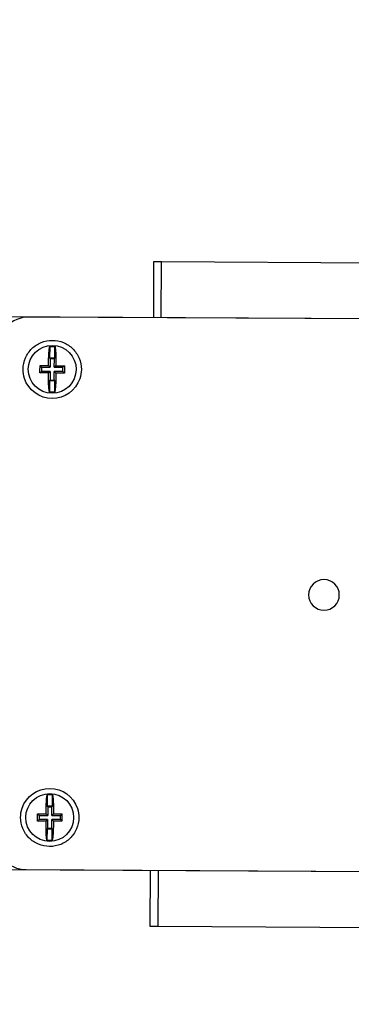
# Model space of a CAD drawing. Extents: x 0 to 796, y 0 to 496.
# Tile 123 of 242: x 116.61 to 118.74, y 409.52 to 415.84. Entities that reach past the tile are written whole.
import ezdxf

# ---------------------------------------------------------------- set-up
doc = ezdxf.new("R2010")
doc.units = 0
doc.header["$LTSCALE"] = 12
doc.header["$MEASUREMENT"] = 0
doc.header["$PDMODE"] = 1
doc.layers.get('0').update_dxf_attribs({"linetype": 'CONTINUOUS'})
doc.layers.get('Defpoints').update_dxf_attribs({"linetype": 'CONTINUOUS'})
doc.layers.add('D', color=2, linetype='CONTINUOUS')
doc.layers.add('X', color=1, linetype='CONTINUOUS')
doc.styles.get("Standard").update_dxf_attribs({"font": 'SIMPLEX.SHX', "width": 0.875})
doc.dimstyles.get("Standard").update_dxf_attribs({"dimscale": 28, "dimtxt": 0.125, "dimasz": 0.125, "dimexe": 0.04375, "dimexo": 0.0625, "dimgap": 0.04375, "dimtad": 0, "dimtih": 1, "dimtoh": 1, "dimdec": 4, "dimzin": 12, "dimdsep": 46, "dimlunit": 5, "dimtxsty": 'Standard', "dimcen": 0, "dimclrd": 256, "dimclre": 256, "dimclrt": 256, "dimadec": 1, "dimazin": 3, "dimtfac": 0.875, "dimtdec": 4, "dimtofl": 0, "dimtmove": 0, "dimatfit": 2, "dimfxl": 1, "dimtolj": 1, "dimtzin": 12, "dimlwd": 13, "dimlwe": 13, "dimarcsym": 0})

# ---------------------------------------------------------------- blocks, each defined once
blk = doc.blocks.new('*D112')
at = {"layer": 'D', "lineweight": 13, "transparency": 16777216}
for p, q in [((170.0247, 416.5959), (170.0247, 343.4783)), ((55.5879, 410.7993), (55.5879, 343.4783)), ((59.0879, 344.7033), (104.2531, 344.7033)), ((166.5247, 344.7033), (121.3594, 344.7033))]:
    blk.add_line(p, q, dxfattribs=at)
at = {"layer": 'D', "transparency": 16777216}
for points in [[(59.0879, 345.2866), (59.0879, 344.1199), (55.5879, 344.7033)], [(166.5247, 345.2866), (166.5247, 344.1199), (170.0247, 344.7033)]]:
    blk.add_solid(points, dxfattribs=at)
at = {"layer": 'Defpoints', "color": 0, "transparency": 16777216}
for p in [(170.0247, 418.3459), (55.5879, 412.5493), (170.0247, 344.7033)]:
    blk.add_point(p, dxfattribs=at)
at = {"layer": 'D', "transparency": 16777216, "insert": (112.8063, 344.7033), "char_height": 3.5, "attachment_point": 5}
blk.add_mtext('\\A1;114{\\H0.875x;\\S1/2;}{}{\\C2;%%p1}', dxfattribs=at)
blk = doc.blocks.new('*D113')
at = {"layer": 'D', "lineweight": 13, "transparency": 16777216}
for p, q in [((87.5048, 421.9534), (87.5048, 356.4648)), ((164.5048, 421.9534), (164.5048, 356.4648)), ((91.0048, 357.6898), (122.3006, 357.6898)), ((161.0048, 357.6898), (129.709, 357.6898))]:
    blk.add_line(p, q, dxfattribs=at)
at = {"layer": 'D', "transparency": 16777216}
for points in [[(91.0048, 358.2731), (91.0048, 357.1065), (87.5048, 357.6898)], [(161.0048, 358.2731), (161.0048, 357.1065), (164.5048, 357.6898)]]:
    blk.add_solid(points, dxfattribs=at)
at = {"layer": 'Defpoints', "color": 0, "transparency": 16777216}
for p in [(87.5048, 423.7034), (164.5048, 423.7034), (87.5048, 357.6898)]:
    blk.add_point(p, dxfattribs=at)
at = {"layer": 'D', "transparency": 16777216, "insert": (126.0048, 357.6898), "char_height": 3.5, "attachment_point": 5}
blk.add_mtext('\\A1;77', dxfattribs=at)

msp = doc.modelspace()

# ---------------------------------------------------------------- linework, layer by layer
for radius, start, end in [(38.5, 197.916453, 72.429247), (20.28868, 194.493019, 0)]:
    msp.add_arc((126.00479, 423.70338), radius, start, end)
at = {"extrusion": (5.43852e-32, 2.22045e-16, -1)}
for radius, start, end in [(20.4375, 15.611501, 344.388499), (20.25, 14.433795, 345.47877)]:
    msp.add_arc((-126.00479, 423.70338), radius, start, end, dxfattribs=at)
at = {"layer": 'X', "extrusion": (-2.44929e-16, -1, -2.22045e-16)}
for p, q in [((117.4694, 414.28388), (117.46742, 413.92618)), ((117.51742, 413.92591), (117.5194, 414.28361)), ((121.79433, 414.25996), (117.5194, 414.28361)), ((120.96486, 413.90683), (116.09494, 413.93378)), ((120.35658, 413.90935), (116.6706, 413.92974)), ((116.80223, 413.74032), (116.80182, 413.66649)), ((116.83583, 413.6663), (116.83623, 413.74014)), ((116.79494, 413.61803), (116.79508, 413.64421)), ((116.83583, 413.6663), (116.80182, 413.66649)), ((116.80182, 413.66649), (116.80553, 413.66274)), ((116.80553, 413.66274), (116.80522, 413.60763)), ((116.80553, 413.66274), (116.83208, 413.6626)), ((116.83178, 413.60748), (116.83208, 413.6626)), ((116.83208, 413.6626), (116.83583, 413.6663)), ((116.84232, 413.64394), (116.84218, 413.61777)), ((116.73994, 413.57147), (116.74996, 413.58138)), ((116.75011, 413.60793), (116.7402, 413.61795)), ((116.75011, 413.60793), (116.74996, 413.58138)), ((116.80508, 413.58107), (116.74996, 413.58138)), ((116.75011, 413.60793), (116.80522, 413.60763)), ((116.79467, 413.57078), (116.7685, 413.57093)), ((116.76876, 413.61817), (116.79494, 413.61803)), ((116.79453, 413.54461), (116.79467, 413.57078)), ((116.79467, 413.57078), (116.80508, 413.58107)), ((116.80522, 413.60763), (116.79494, 413.61803)), ((116.80508, 413.58107), (116.80477, 413.52596)), ((116.83133, 413.52581), (116.83163, 413.58093)), ((116.83163, 413.58093), (116.84192, 413.57052)), ((116.88675, 413.58062), (116.83163, 413.58093)), ((116.84218, 413.61777), (116.83178, 413.60748)), ((116.83178, 413.60748), (116.88689, 413.60717)), ((116.84192, 413.57052), (116.84177, 413.54435)), ((116.86809, 413.57038), (116.84192, 413.57052)), ((116.84218, 413.61777), (116.86836, 413.61762)), ((116.88675, 413.58062), (116.88689, 413.60717)), ((116.88675, 413.58062), (116.89665, 413.57061)), ((116.89691, 413.61708), (116.88689, 413.60717)), ((116.80103, 413.52225), (116.80062, 413.44841)), ((116.80477, 413.52596), (116.80103, 413.52225)), ((116.80103, 413.52225), (116.83503, 413.52206)), ((116.80477, 413.52596), (116.83133, 413.52581)), ((116.83503, 413.52206), (116.83133, 413.52581)), ((116.83462, 413.44823), (116.83503, 413.52206)), ((116.78633, 410.86635), (116.78593, 410.79252)), ((116.81993, 410.79233), (116.82034, 410.86617)), ((116.81993, 410.79233), (116.78593, 410.79252)), ((116.78593, 410.79252), (116.78963, 410.78877)), ((116.81618, 410.78862), (116.81993, 410.79233)), ((116.73421, 410.73396), (116.7243, 410.74397)), ((116.73421, 410.73396), (116.73406, 410.70741)), ((116.73421, 410.73396), (116.78932, 410.73365)), ((116.75286, 410.7442), (116.77904, 410.74406)), ((116.77904, 410.74406), (116.77918, 410.77023)), ((116.78932, 410.73365), (116.77904, 410.74406)), ((116.78963, 410.78877), (116.78932, 410.73365)), ((116.78963, 410.78877), (116.81618, 410.78862)), ((116.81588, 410.73351), (116.81618, 410.78862)), ((116.82628, 410.7438), (116.81588, 410.73351)), ((116.81588, 410.73351), (116.87099, 410.7332)), ((116.82642, 410.76997), (116.82628, 410.7438)), ((116.82628, 410.7438), (116.85246, 410.74365)), ((116.87085, 410.70665), (116.87099, 410.7332)), ((116.88101, 410.74311), (116.87099, 410.7332)), ((116.72404, 410.6975), (116.73406, 410.70741)), ((116.78918, 410.7071), (116.73406, 410.70741)), ((116.77877, 410.69681), (116.7526, 410.69696)), ((116.77863, 410.67064), (116.77877, 410.69681)), ((116.77877, 410.69681), (116.78918, 410.7071)), ((116.78918, 410.7071), (116.78887, 410.65198)), ((116.81543, 410.65184), (116.81573, 410.70695)), ((116.81573, 410.70695), (116.82602, 410.69655)), ((116.87085, 410.70665), (116.81573, 410.70695)), ((116.82602, 410.69655), (116.82587, 410.67037)), ((116.8522, 410.69641), (116.82602, 410.69655)), ((116.87085, 410.70665), (116.88075, 410.69663)), ((116.78513, 410.64828), (116.78472, 410.57444)), ((116.78887, 410.65198), (116.78513, 410.64828)), ((116.78513, 410.64828), (116.81913, 410.64809)), ((116.78887, 410.65198), (116.81543, 410.65184)), ((116.81913, 410.64809), (116.81543, 410.65184)), ((116.81872, 410.57425), (116.81913, 410.64809)), ((116.07533, 410.38883), (120.94525, 410.36189)), ((116.651, 410.38649), (120.33697, 410.3661)), ((117.44781, 410.38124), (117.44583, 410.02354)), ((117.49781, 410.38096), (117.49583, 410.02326)), ((117.49583, 410.02326), (121.77076, 409.99961))]:
    msp.add_line(p, q, dxfattribs=at)
at = {"layer": 'X', "extrusion": (5.43852e-32, 2.22045e-16, -1)}
msp.add_circle((-118.56242, 412.1476), 0.09843, dxfattribs=at)
for centre, radius, start, end in [((-116.81843, 413.59428), 0.15354, 270.316966, 90.316966), ((-116.81843, 413.59428), 0.14694, 83.673014, 96.960917), ((-116.81843, 413.59428), 0.15354, 90.316966, 270.316966), ((-116.81843, 413.59428), 0.18701, 198.725446, 341.908486), ((-116.81843, 413.59428), 0.14694, 270.316966, 276.960917), ((-116.81843, 413.59428), 0.14694, 263.673014, 270.316966), ((-116.80253, 410.7203), 0.18701, 18.725446, 90.316966), ((-116.80253, 410.7203), 0.15354, 270.316966, 90.316966), ((-116.80253, 410.7203), 0.14694, 83.673014, 96.960917), ((-116.80253, 410.7203), 0.15354, 90.316966, 270.316966), ((-116.80253, 410.7203), 0.18701, 90.316966, 161.908486), ((-116.80253, 410.7203), 0.14694, 270.316966, 276.960917), ((-116.80253, 410.7203), 0.14694, 263.673014, 270.316966)]:
    msp.add_arc(centre, radius, start, end, dxfattribs=at)
at = {"layer": 'X'}
for centre, major_axis in [((116.66961, 413.72495), (-0.14406, 0.14566)), ((116.65228, 410.59128), (-0.14566, -0.14406))]:
    msp.add_ellipse(centre, major_axis=major_axis, ratio=0.999315, start_param=-0.7850555, end_param=0.7850555, dxfattribs=at)
for points in [[(117.5194, 414.28361), (117.49976, 414.28371), (117.48297, 414.28381), (117.4694, 414.28388)], [(116.7685, 413.57093), (116.75949, 413.57098), (116.74937, 413.57118), (116.73994, 413.57147)], [(116.7402, 413.61795), (116.74962, 413.61814), (116.75975, 413.61822), (116.76876, 413.61817)], [(116.89665, 413.57061), (116.88723, 413.57041), (116.8771, 413.57033), (116.86809, 413.57038)], [(116.86836, 413.61762), (116.87737, 413.61757), (116.88749, 413.61738), (116.89691, 413.61708)], [(116.7243, 410.74397), (116.73373, 410.74417), (116.74385, 410.74425), (116.75286, 410.7442)], [(116.85246, 410.74365), (116.86147, 410.7436), (116.87159, 410.7434), (116.88101, 410.74311)], [(116.7526, 410.69696), (116.74359, 410.69701), (116.73346, 410.6972), (116.72404, 410.6975)], [(116.88075, 410.69663), (116.87134, 410.69644), (116.8612, 410.69636), (116.8522, 410.69641)], [(117.44583, 410.02354), (117.4594, 410.02346), (117.47619, 410.02337), (117.49583, 410.02326)]]:
    msp.add_open_spline(points, degree=3, dxfattribs=at)
for points, knots in [([(116.64066, 413.5362), (116.63436, 413.55569), (116.63134, 413.57607), (116.63167, 413.61946), (116.63684, 413.64474), (116.6567, 413.69063), (116.67138, 413.71126), (116.70448, 413.74331), (116.72512, 413.75716), (116.77073, 413.77565), (116.79573, 413.78027), (116.81945, 413.78014)], [0.5706852, 0.5706852, 0.5706852, 0.5706852, 0.71833706, 0.71833706, 0.90367546, 0.90367546, 1.08901386, 1.08901386, 1.2697856, 1.2697856, 1.45055733, 1.45055733, 1.45055733, 1.45055733]), ([(116.81945, 413.78014), (116.84318, 413.78001), (116.86813, 413.77511), (116.91353, 413.75611), (116.93401, 413.74204), (116.96676, 413.70962), (116.98121, 413.68883), (117.00056, 413.64273), (117.00545, 413.61739), (117.0053, 413.574), (117.00205, 413.55365), (116.99554, 413.53424)], [1.45055733, 1.45055733, 1.45055733, 1.45055733, 1.63132907, 1.63132907, 1.8121008, 1.8121008, 1.99743921, 1.99743921, 2.18277761, 2.18277761, 2.33042947, 2.33042947, 2.33042947, 2.33042947]), ([(116.79508, 413.64421), (116.79515, 413.65736), (116.79554, 413.67289), (116.79668, 413.69656), (116.7976, 413.70902), (116.79951, 413.72655), (116.80083, 413.73479), (116.8021, 413.73981), (116.80216, 413.74007), (116.80223, 413.74032)], [0.11950741, 0.11950741, 0.11950741, 0.11950741, 0.21975515, 0.21975515, 0.31442226, 0.31442226, 0.4075947, 0.4075947, 0.4127902, 0.4127902, 0.4127902, 0.4127902]), ([(116.83623, 413.74014), (116.83631, 413.73984), (116.83639, 413.73954), (116.83762, 413.73438), (116.83885, 413.726), (116.84055, 413.70833), (116.84132, 413.69593), (116.84219, 413.6724), (116.8424, 413.65699), (116.84232, 413.64394)], [1.60494954, 1.60494954, 1.60494954, 1.60494954, 1.61093993, 1.61093993, 1.70490259, 1.70490259, 1.79880938, 1.79880938, 1.8982544, 1.8982544, 1.8982544, 1.8982544]), ([(116.73994, 413.57147), (116.73992, 413.57942), (116.73994, 413.58726), (116.73998, 413.59471), (116.74002, 413.60216), (116.74009, 413.61), (116.7402, 413.61795)], [1.76885167, 1.76885167, 1.76885167, 1.76885167, 1.82563115, 1.82563115, 1.82563115, 1.88241063, 1.88241063, 1.88241063, 1.88241063]), ([(116.89691, 413.61708), (116.89693, 413.60913), (116.89691, 413.60129), (116.89687, 413.59384), (116.89683, 413.58639), (116.89676, 413.57855), (116.89665, 413.57061)], [1.76885167, 1.76885167, 1.76885167, 1.76885167, 1.82563115, 1.82563115, 1.82563115, 1.88241063, 1.88241063, 1.88241063, 1.88241063]), ([(116.80062, 413.44841), (116.80055, 413.44867), (116.80049, 413.44893), (116.79927, 413.45397), (116.79805, 413.46222), (116.79634, 413.47977), (116.79555, 413.49224), (116.79467, 413.51592), (116.79446, 413.53145), (116.79453, 413.54461)], [1.60497186, 1.60497186, 1.60497186, 1.60497186, 1.61016736, 1.61016736, 1.7033398, 1.7033398, 1.79800691, 1.79800691, 1.89825465, 1.89825465, 1.89825465, 1.89825465]), ([(116.84177, 413.54435), (116.8417, 413.5313), (116.84132, 413.51589), (116.8402, 413.49238), (116.83929, 413.47998), (116.83739, 413.46234), (116.83607, 413.45397), (116.83478, 413.44883), (116.8347, 413.44853), (116.83462, 413.44823)], [0.11950741, 0.11950741, 0.11950741, 0.11950741, 0.21895243, 0.21895243, 0.31285921, 0.31285921, 0.40682188, 0.40682188, 0.41281227, 0.41281227, 0.41281227, 0.41281227]), ([(116.77918, 410.77023), (116.77925, 410.78328), (116.77963, 410.79869), (116.78076, 410.8222), (116.78167, 410.8346), (116.78356, 410.85224), (116.78489, 410.86061), (116.78618, 410.86575), (116.78625, 410.86605), (116.78633, 410.86635)], [0.11950741, 0.11950741, 0.11950741, 0.11950741, 0.21895243, 0.21895243, 0.31285921, 0.31285921, 0.40682188, 0.40682188, 0.41281227, 0.41281227, 0.41281227, 0.41281227]), ([(116.82034, 410.86617), (116.82041, 410.86587), (116.82049, 410.86556), (116.82172, 410.86041), (116.82295, 410.85203), (116.82465, 410.83436), (116.82542, 410.82196), (116.82629, 410.79843), (116.8265, 410.78302), (116.82642, 410.76997)], [1.60494954, 1.60494954, 1.60494954, 1.60494954, 1.61093993, 1.61093993, 1.70490259, 1.70490259, 1.79880938, 1.79880938, 1.8982544, 1.8982544, 1.8982544, 1.8982544]), ([(116.98029, 410.77838), (116.98659, 410.75889), (116.98962, 410.73851), (116.98929, 410.69512), (116.98412, 410.66984), (116.96425, 410.62395), (116.94958, 410.60332), (116.91647, 410.57127), (116.89583, 410.55742), (116.85023, 410.53893), (116.82522, 410.53431), (116.8015, 410.53444), (116.77778, 410.53457), (116.75282, 410.53947), (116.70743, 410.55847), (116.68694, 410.57254), (116.65419, 410.60496), (116.63975, 410.62575), (116.62039, 410.67185), (116.6155, 410.69719), (116.61565, 410.74057), (116.6189, 410.76093), (116.62542, 410.78034)], [2.0212425, 2.0212425, 2.0212425, 2.0212425, 2.1688944, 2.1688944, 2.3542328, 2.3542328, 2.5395712, 2.5395712, 2.7203429, 2.7203429, 2.9011147, 2.9011147, 2.9011147, 3.0818864, 3.0818864, 3.2626581, 3.2626581, 3.4479965, 3.4479965, 3.6333349, 3.6333349, 3.7809868, 3.7809868, 3.7809868, 3.7809868]), ([(116.72404, 410.6975), (116.72402, 410.70545), (116.72404, 410.71329), (116.72408, 410.72074), (116.72412, 410.72819), (116.72419, 410.73603), (116.7243, 410.74397)], [1.76885167, 1.76885167, 1.76885167, 1.76885167, 1.82563115, 1.82563115, 1.82563115, 1.88241063, 1.88241063, 1.88241063, 1.88241063]), ([(116.88101, 410.74311), (116.88103, 410.73516), (116.88101, 410.72732), (116.88097, 410.71987), (116.88093, 410.71242), (116.88086, 410.70458), (116.88075, 410.69663)], [1.76885167, 1.76885167, 1.76885167, 1.76885167, 1.82563115, 1.82563115, 1.82563115, 1.88241063, 1.88241063, 1.88241063, 1.88241063]), ([(116.78472, 410.57444), (116.78464, 410.57474), (116.78457, 410.57504), (116.78333, 410.5802), (116.78211, 410.58858), (116.7804, 410.60625), (116.77963, 410.61865), (116.77877, 410.64218), (116.77856, 410.65759), (116.77863, 410.67064)], [1.60494954, 1.60494954, 1.60494954, 1.60494954, 1.61093993, 1.61093993, 1.70490259, 1.70490259, 1.79880938, 1.79880938, 1.8982544, 1.8982544, 1.8982544, 1.8982544]), ([(116.82587, 410.67037), (116.8258, 410.65732), (116.82542, 410.64192), (116.8243, 410.6184), (116.82339, 410.60601), (116.82149, 410.58836), (116.82017, 410.58), (116.81888, 410.57485), (116.8188, 410.57455), (116.81872, 410.57425)], [0.11950741, 0.11950741, 0.11950741, 0.11950741, 0.21895243, 0.21895243, 0.31285921, 0.31285921, 0.40682188, 0.40682188, 0.41281227, 0.41281227, 0.41281227, 0.41281227])]:
    msp.add_open_spline(points, degree=3, knots=knots, dxfattribs=at)

# ---------------------------------------------------------------- dimensions: what is measured, and where the dimension line sits
at = {"layer": 'D'}
dim = msp.add_linear_dim(base=(87.50479, 357.68981), p1=(164.50479, 423.70338), p2=(87.50479, 423.70338), dimstyle='Standard', dxfattribs=at)
dim.commit()
dim.dimension.update_dxf_attribs({"geometry": '*D113', "text_midpoint": (126.00479, 357.68981)})
dim = msp.add_linear_dim(base=(170.02466, 344.70327), p1=(55.58785, 412.54935), p2=(170.02466, 418.34591), text='<>{}{\\C2;%%p1}', dimstyle='Standard', override={"dimdec": 1}, dxfattribs=at)
dim.commit()
dim.dimension.update_dxf_attribs({"geometry": '*D112', "text_midpoint": (112.80625, 344.70327)})

doc.saveas('drawing.dxf')
